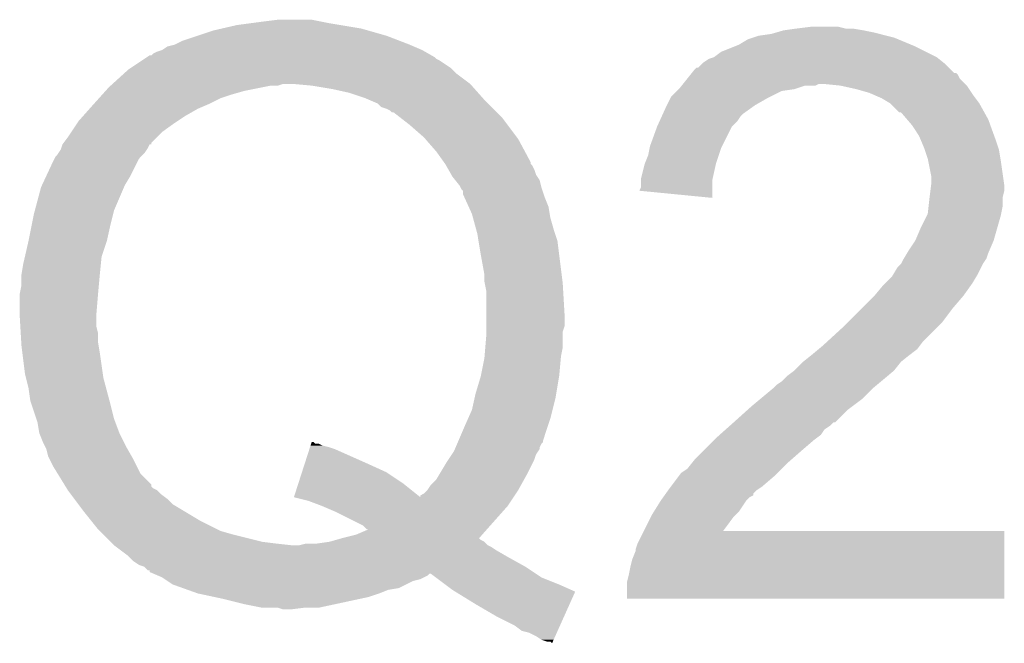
# Model space of a CAD drawing. Extents: x -1.3 to 24.2, y -3.9 to 55.4.
# Tile 16 of 30: x 11.2 to 12.6, y 9.7 to 10.6. Entities that reach past the tile are written whole.
import ezdxf

# ---------------------------------------------------------------- set-up
doc = ezdxf.new("R2010")
doc.units = 0
doc.layers.add('NB_IOT_7_CLICK_V102_GTO', color=11, linetype='CONTINUOUS')

msp = doc.modelspace()

# ---------------------------------------------------------------- linework, layer by layer
at = {"layer": 'NB_IOT_7_CLICK_V102_GTO'}
for points in [[(11.514672, 10.6172), (11.53668, 10.62228), (11.714482, 10.6172), (11.684002, 10.62228)], [(11.53668, 10.62228), (11.55573, 10.62482), (11.684002, 10.62228), (11.66876, 10.62482)], [(11.55573, 10.62482), (11.57478, 10.62736), (11.66876, 10.62482), (11.656062, 10.62736)], [(11.57478, 10.62736), (11.595102, 10.6299), (11.656062, 10.62736), (11.643362, 10.6299)], [(12.33424, 10.6172), (12.354562, 10.61974), (12.405362, 10.6172), (12.395198, 10.61974)], [(11.457942, 10.59942), (11.48081, 10.607042), (11.769856, 10.59942), (11.75004, 10.607042)], [(11.48081, 10.607042), (11.50366, 10.614658), (11.75004, 10.607042), (11.723382, 10.614658)], [(11.50366, 10.614658), (11.514672, 10.6172), (11.723382, 10.614658), (11.714482, 10.6172)], [(12.273274, 10.604498), (12.280902, 10.60704), (12.473942, 10.604498), (12.463778, 10.60704)], [(12.280902, 10.60704), (12.298682, 10.60958), (12.463778, 10.60704), (12.45362, 10.60958)], [(12.298682, 10.60958), (12.307572, 10.61212), (12.45362, 10.60958), (12.44346, 10.61212)], [(12.307572, 10.61212), (12.316462, 10.61466), (12.44346, 10.61212), (12.43076, 10.61466)], [(12.316462, 10.61466), (12.33424, 10.6172), (12.43076, 10.61466), (12.415522, 10.6172)], [(11.430004, 10.586722), (11.437622, 10.591802), (11.800838, 10.586722), (11.788984, 10.591802)], [(11.437622, 10.591802), (11.447782, 10.59434), (11.788984, 10.591802), (11.78306, 10.59434)], [(11.447782, 10.59434), (11.457942, 10.59942), (11.78306, 10.59434), (11.769856, 10.59942)], [(12.22756, 10.58418), (12.24661, 10.5918), (12.51966, 10.58418), (12.50442, 10.5918)], [(12.24661, 10.5918), (12.252962, 10.59434), (12.50442, 10.5918), (12.498324, 10.59434)], [(12.252962, 10.59434), (12.26566, 10.60196), (12.498324, 10.59434), (12.480034, 10.60196)], [(12.26566, 10.60196), (12.273274, 10.604498), (12.480034, 10.60196), (12.473942, 10.604498)], [(11.40841, 10.576558), (11.412224, 10.5791), (11.81862, 10.576558), (11.814174, 10.5791)], [(11.412224, 10.5791), (11.414766, 10.579106), (11.814174, 10.5791), (11.814164, 10.579106)], [(11.414766, 10.579106), (11.417304, 10.581642), (11.814164, 10.579106), (11.809726, 10.581642)], [(11.417304, 10.581642), (11.422382, 10.58418), (11.809726, 10.581642), (11.805286, 10.58418)], [(11.422382, 10.58418), (11.429998, 10.58672), (11.805286, 10.58418), (11.800842, 10.58672)], [(11.429998, 10.58672), (11.430004, 10.586722), (11.800842, 10.58672), (11.800838, 10.586722)], [(12.217402, 10.576562), (12.22756, 10.58418), (12.534896, 10.576562), (12.51966, 10.58418)], [(11.385546, 10.561318), (11.400788, 10.571478), (11.841482, 10.561318), (11.826242, 10.571478)], [(11.400788, 10.571478), (11.404598, 10.574018), (11.826242, 10.571478), (11.821164, 10.574018)], [(11.404598, 10.574018), (11.40841, 10.576558), (11.821164, 10.574018), (11.81862, 10.576558)], [(12.194546, 10.561326), (12.19962, 10.5664), (12.552678, 10.561326), (12.5476, 10.5664)], [(12.19962, 10.5664), (12.20216, 10.56894), (12.5476, 10.5664), (12.544426, 10.56894)], [(12.20216, 10.56894), (12.20978, 10.57402), (12.544426, 10.56894), (12.538076, 10.57402)], [(12.20978, 10.57402), (12.217396, 10.57656), (12.538076, 10.57402), (12.5349, 10.57656)], [(12.217396, 10.57656), (12.217402, 10.576562), (12.5349, 10.57656), (12.534896, 10.576562)], [(11.359388, 10.53846), (11.376152, 10.5537), (11.86942, 10.53846), (11.849102, 10.5537)], [(11.376152, 10.5537), (11.38174, 10.55878), (11.849102, 10.5537), (11.844022, 10.55878)], [(11.38174, 10.55878), (11.385546, 10.561318), (11.844022, 10.55878), (11.841482, 10.561318)], [(12.1793, 10.54608), (12.18336, 10.551156), (12.567922, 10.54608), (12.565382, 10.551156)], [(12.18336, 10.551156), (12.18539, 10.553694), (12.565382, 10.551156), (12.562846, 10.553694)], [(12.18539, 10.553694), (12.185396, 10.5537), (12.562846, 10.553694), (12.560306, 10.5537)], [(12.185396, 10.5537), (12.18946, 10.55878), (12.560306, 10.5537), (12.555224, 10.55878)], [(12.18946, 10.55878), (12.192006, 10.56132), (12.555224, 10.55878), (12.552684, 10.56132)], [(12.192006, 10.56132), (12.194546, 10.561326), (12.552684, 10.56132), (12.552678, 10.561326)], [(11.3538, 10.53338), (11.356594, 10.53592), (11.57224, 10.53338), (11.584942, 10.53592)], [(11.356594, 10.53592), (11.356596, 10.535922), (11.584942, 10.53592), (11.595102, 10.535922)], [(11.356596, 10.535922), (11.359388, 10.53846), (11.595102, 10.535922), (11.602724, 10.53846)], [(11.64336, 10.53592), (11.61542, 10.53846), (11.871678, 10.53592), (11.86942, 10.53846)], [(11.67384, 10.53084), (11.64336, 10.53592), (11.876194, 10.53084), (11.871678, 10.53592)], [(12.169142, 10.533382), (12.17117, 10.535918), (12.339326, 10.533382), (12.346938, 10.535918)], [(12.17117, 10.535918), (12.171172, 10.53592), (12.346938, 10.535918), (12.362176, 10.53592)], [(12.171172, 10.53592), (12.173202, 10.538458), (12.362176, 10.53592), (12.367256, 10.538458)], [(12.173202, 10.538458), (12.173204, 10.53846), (12.367256, 10.538458), (12.372342, 10.53846)], [(12.173204, 10.53846), (12.1793, 10.54608), (12.575542, 10.53846), (12.567922, 10.54608)], [(12.397738, 10.53592), (12.372342, 10.53846), (12.57808, 10.53592), (12.575542, 10.53846)], [(12.420602, 10.53084), (12.397738, 10.53592), (12.581468, 10.53084), (12.57808, 10.53592)], [(11.340084, 10.51814), (11.344656, 10.52322), (11.513822, 10.51814), (11.52906, 10.52322)], [(11.344656, 10.52322), (11.349228, 10.5283), (11.52906, 10.52322), (11.546838, 10.5283)], [(11.349228, 10.5283), (11.3538, 10.53338), (11.546838, 10.5283), (11.57224, 10.53338)], [(11.6967, 10.525758), (11.67384, 10.53084), (11.880712, 10.525758), (11.876194, 10.53084)], [(11.719558, 10.51814), (11.6967, 10.525758), (11.887484, 10.51814), (11.880712, 10.525758)], [(12.15517, 10.51814), (12.156442, 10.52068), (12.293602, 10.51814), (12.298682, 10.52068)], [(12.156442, 10.52068), (12.164058, 10.528298), (12.298682, 10.52068), (12.313918, 10.528298)], [(12.164058, 10.528298), (12.1666, 10.53084), (12.313918, 10.528298), (12.331698, 10.53084)], [(12.1666, 10.53084), (12.169142, 10.533382), (12.331698, 10.53084), (12.339326, 10.533382)], [(12.43838, 10.525762), (12.420602, 10.53084), (12.584852, 10.525762), (12.581468, 10.53084)], [(12.450234, 10.52068), (12.43838, 10.525762), (12.58824, 10.52068), (12.584852, 10.525762)], [(12.456158, 10.51814), (12.450234, 10.52068), (12.590146, 10.51814), (12.58824, 10.52068)], [(11.326424, 10.5029), (11.33094, 10.50798), (11.4808, 10.5029), (11.492652, 10.50798)], [(11.33094, 10.50798), (11.333226, 10.51052), (11.492652, 10.50798), (11.49858, 10.51052)], [(11.333226, 10.51052), (11.340084, 10.51814), (11.49858, 10.51052), (11.513822, 10.51814)], [(11.725484, 10.5156), (11.719558, 10.51814), (11.88974, 10.5156), (11.887484, 10.51814)], [(11.73734, 10.510518), (11.725484, 10.5156), (11.894822, 10.510518), (11.88974, 10.5156)], [(11.742424, 10.50544), (11.73734, 10.510518), (11.8999, 10.50544), (11.894822, 10.510518)], [(12.14882, 10.50544), (12.15009, 10.50798), (12.272262, 10.50544), (12.275818, 10.50798)], [(12.15009, 10.50798), (12.15517, 10.51814), (12.275818, 10.50798), (12.293602, 10.51814)], [(12.468858, 10.510522), (12.456158, 10.51814), (12.595862, 10.510522), (12.590146, 10.51814)], [(12.46886, 10.51052), (12.468858, 10.510522), (12.595862, 10.51052), (12.595862, 10.510522)], [(12.481554, 10.497826), (12.46886, 10.51052), (12.602914, 10.497826), (12.595862, 10.51052)], [(11.310622, 10.485122), (11.31739, 10.492738), (11.451592, 10.485122), (11.463018, 10.492738)], [(11.31739, 10.492738), (11.326424, 10.5029), (11.463018, 10.492738), (11.4808, 10.5029)], [(11.75004, 10.5029), (11.742424, 10.50544), (11.90244, 10.5029), (11.8999, 10.50544)], [(11.75512, 10.500358), (11.75004, 10.5029), (11.904982, 10.500358), (11.90244, 10.5029)], [(11.757666, 10.49782), (11.75512, 10.500358), (11.90752, 10.49782), (11.904982, 10.500358)], [(11.760206, 10.497816), (11.757666, 10.49782), (11.907524, 10.497816), (11.90752, 10.49782)], [(11.770002, 10.490198), (11.760206, 10.497816), (11.91514, 10.490198), (11.907524, 10.497816)], [(12.139582, 10.485118), (12.143046, 10.49274), (12.250418, 10.485118), (12.2555, 10.49274)], [(12.143046, 10.49274), (12.1442, 10.495278), (12.2555, 10.49274), (12.258038, 10.495278)], [(12.1442, 10.495278), (12.14882, 10.50544), (12.258038, 10.495278), (12.272262, 10.50544)], [(12.484092, 10.49782), (12.481554, 10.497826), (12.602916, 10.49782), (12.602914, 10.497826)], [(12.492808, 10.487658), (12.484092, 10.49782), (12.60856, 10.487658), (12.602916, 10.49782)], [(11.30046, 10.46988), (11.308926, 10.48258), (11.43, 10.46988), (11.44778, 10.48258)], [(11.308926, 10.48258), (11.310622, 10.485122), (11.44778, 10.48258), (11.451592, 10.485122)], [(11.78306, 10.48004), (11.770002, 10.490198), (11.92276, 10.48004), (11.91514, 10.490198)], [(11.803382, 10.46226), (11.78306, 10.48004), (11.936098, 10.46226), (11.92276, 10.48004)], [(12.13612, 10.477498), (12.139582, 10.485118), (12.242798, 10.477498), (12.250418, 10.485118)], [(12.49934, 10.480042), (12.492808, 10.487658), (12.61133, 10.480042), (12.60856, 10.487658)], [(12.509498, 10.464802), (12.49934, 10.480042), (12.616872, 10.464802), (12.61133, 10.480042)], [(11.29538, 10.46226), (11.30046, 10.46988), (11.42238, 10.46226), (11.43, 10.46988)], [(12.125962, 10.44956), (12.136118, 10.477496), (12.22883, 10.44956), (12.242798, 10.477496)], [(12.136118, 10.477496), (12.13612, 10.477498), (12.242798, 10.477496), (12.242798, 10.477498)], [(12.511678, 10.45972), (12.509498, 10.464802), (12.61872, 10.45972), (12.616872, 10.464802)], [(11.286066, 10.447022), (11.28776, 10.4521), (11.40968, 10.447022), (11.412234, 10.4521)], [(11.28776, 10.4521), (11.287762, 10.452102), (11.412234, 10.4521), (11.412462, 10.452102)], [(11.287762, 10.452102), (11.287776, 10.452122), (11.412462, 10.452102), (11.41476, 10.452122)], [(11.287776, 10.452122), (11.289668, 10.454646), (11.41476, 10.452122), (11.414766, 10.454646)], [(11.289668, 10.454646), (11.29538, 10.46226), (11.414766, 10.454646), (11.42238, 10.46226)], [(11.805606, 10.45972), (11.803382, 10.46226), (11.938002, 10.45972), (11.936098, 10.46226)], [(11.82116, 10.441942), (11.805606, 10.45972), (11.947572, 10.441942), (11.938002, 10.45972)], [(12.51712, 10.447018), (12.511678, 10.45972), (12.622954, 10.447018), (12.61872, 10.45972)], [(11.277602, 10.43432), (11.28014, 10.43686), (11.39952, 10.43432), (11.40206, 10.43686)], [(11.28014, 10.43686), (11.281832, 10.4394), (11.40206, 10.43686), (11.4046, 10.4394)], [(11.281832, 10.4394), (11.28522, 10.44448), (11.4046, 10.4394), (11.407984, 10.44448)], [(11.28522, 10.44448), (11.286066, 10.447022), (11.407984, 10.44448), (11.40968, 10.447022)], [(11.832052, 10.426694), (11.82116, 10.441942), (11.95578, 10.426694), (11.947572, 10.441942)], [(12.118342, 10.424162), (12.12342, 10.436862), (12.21994, 10.424162), (12.224174, 10.436862)], [(12.12342, 10.436862), (12.125452, 10.447018), (12.224174, 10.436862), (12.22756, 10.447018)], [(12.125452, 10.447018), (12.125962, 10.44956), (12.22756, 10.447018), (12.22883, 10.44956)], [(12.517966, 10.44448), (12.51712, 10.447018), (12.6238, 10.44448), (12.622954, 10.447018)], [(12.522198, 10.43178), (12.517966, 10.44448), (12.625918, 10.43178), (12.6238, 10.44448)], [(11.26439, 10.40638), (11.27506, 10.42924), (11.38428, 10.40638), (11.39571, 10.42924)], [(11.27506, 10.42924), (11.27633, 10.43178), (11.39571, 10.42924), (11.396982, 10.43178)], [(11.27633, 10.43178), (11.277602, 10.43432), (11.396982, 10.43178), (11.39952, 10.43432)], [(11.833862, 10.42416), (11.832052, 10.426694), (11.955786, 10.42416), (11.95578, 10.426694)], [(11.833866, 10.424154), (11.833862, 10.42416), (11.955786, 10.424154), (11.955786, 10.42416)], [(11.835316, 10.421616), (11.833866, 10.424154), (11.958322, 10.421616), (11.955786, 10.424154)], [(12.11326, 10.403842), (12.11834, 10.424158), (12.215424, 10.403842), (12.21994, 10.424158)], [(12.11834, 10.424158), (12.118342, 10.424162), (12.21994, 10.424158), (12.21994, 10.424162)], [(12.522708, 10.42924), (12.522198, 10.43178), (12.62634, 10.42924), (12.625918, 10.43178)], [(12.52728, 10.406382), (12.522708, 10.42924), (12.629606, 10.406382), (12.62634, 10.42924)], [(11.838218, 10.416538), (11.835316, 10.421616), (11.96086, 10.416538), (11.958322, 10.421616)], [(11.842574, 10.408916), (11.838218, 10.416538), (11.963402, 10.408916), (11.96086, 10.416538)], [(11.84402, 10.406382), (11.842574, 10.408916), (11.965092, 10.406382), (11.963402, 10.408916)], [(11.258464, 10.39368), (11.26439, 10.40638), (11.37666, 10.39368), (11.38428, 10.40638)], [(11.848088, 10.401298), (11.84402, 10.406382), (11.968482, 10.401298), (11.965092, 10.406382)], [(11.854182, 10.393678), (11.848088, 10.401298), (11.970388, 10.393678), (11.968482, 10.401298)], [(12.11326, 10.401298), (12.11326, 10.403842), (12.21486, 10.401298), (12.215424, 10.403842)], [(12.11326, 10.391144), (12.11326, 10.401298), (12.21485, 10.391144), (12.21486, 10.401298)], [(12.526962, 10.393678), (12.52728, 10.396222), (12.63142, 10.393678), (12.631058, 10.396222)], [(12.52728, 10.396222), (12.52728, 10.406382), (12.631058, 10.396222), (12.629606, 10.406382)], [(11.248474, 10.358122), (11.25728, 10.391142), (11.361422, 10.358122), (11.375572, 10.391142)], [(11.25728, 10.391142), (11.258464, 10.39368), (11.375572, 10.391142), (11.37666, 10.39368)], [(11.855452, 10.391142), (11.854182, 10.393678), (11.97102, 10.391142), (11.970388, 10.393678)], [(11.856722, 10.3886), (11.855452, 10.391142), (11.971868, 10.3886), (11.97102, 10.391142)], [(11.85926, 10.386054), (11.856722, 10.3886), (11.972716, 10.386054), (11.971868, 10.3886)], [(11.859262, 10.380976), (11.85926, 10.386054), (11.97441, 10.380976), (11.972716, 10.386054)], [(11.86157, 10.3759), (11.859262, 10.380976), (11.9761, 10.3759), (11.97441, 10.380976)], [(12.110734, 10.386088), (12.11326, 10.391144), (12.214844, 10.386088), (12.21485, 10.391144)], [(12.214836, 10.375902), (12.110734, 10.386088), (12.214836, 10.375902), (12.214844, 10.386088)], [(12.52474, 10.3759), (12.526008, 10.386058), (12.62888, 10.3759), (12.63142, 10.386058)], [(12.526008, 10.386058), (12.526962, 10.393678), (12.63142, 10.386058), (12.63142, 10.393678)], [(11.867346, 10.363198), (11.86157, 10.3759), (11.98118, 10.363198), (11.9761, 10.3759)], [(12.523328, 10.363198), (12.524738, 10.375898), (12.62888, 10.363198), (12.62888, 10.375898)], [(12.524738, 10.375898), (12.52474, 10.3759), (12.62888, 10.375898), (12.62888, 10.3759)], [(11.244072, 10.3378), (11.24712, 10.35304), (11.35634, 10.3378), (11.36015, 10.35304)], [(11.24712, 10.35304), (11.248474, 10.358122), (11.36015, 10.35304), (11.361422, 10.358122)], [(11.871962, 10.35304), (11.867346, 10.363198), (11.982874, 10.35304), (11.98118, 10.363198)], [(11.873348, 10.347958), (11.871962, 10.35304), (11.98372, 10.347958), (11.982874, 10.35304)], [(12.520928, 10.3505), (12.5222, 10.353044), (12.62634, 10.3505), (12.626848, 10.353044)], [(12.5222, 10.353044), (12.523328, 10.363198), (12.626848, 10.353044), (12.62888, 10.363198)], [(11.878196, 10.33018), (11.873348, 10.347958), (11.9888, 10.33018), (11.98372, 10.347958)], [(12.51204, 10.33272), (12.520928, 10.3505), (12.62126, 10.33272), (12.62634, 10.3505)], [(11.2395, 10.314942), (11.244072, 10.3378), (11.35126, 10.314942), (11.35634, 10.3378)], [(11.87958, 10.3251), (11.878196, 10.33018), (11.990494, 10.3251), (11.9888, 10.33018)], [(11.881274, 10.314938), (11.87958, 10.3251), (11.99388, 10.314938), (11.990494, 10.3251)], [(12.50442, 10.31494), (12.51204, 10.33272), (12.61618, 10.31494), (12.62126, 10.33272)], [(11.234224, 10.292082), (11.2395, 10.31494), (11.343642, 10.292082), (11.351258, 10.31494)], [(11.2395, 10.31494), (11.2395, 10.314942), (11.351258, 10.31494), (11.35126, 10.314942)], [(11.88466, 10.29462), (11.881274, 10.314938), (11.99642, 10.29462), (11.99388, 10.314938)], [(12.494258, 10.2997), (12.504418, 10.314938), (12.609648, 10.2997), (12.61618, 10.314938)], [(12.504418, 10.314938), (12.50442, 10.31494), (12.61618, 10.314938), (12.61618, 10.31494)], [(12.488162, 10.289536), (12.492734, 10.29716), (12.606018, 10.289536), (12.60856, 10.29716)], [(12.492734, 10.29716), (12.494258, 10.2997), (12.60856, 10.29716), (12.609648, 10.2997)], [(11.22934, 10.266682), (11.23188, 10.28192), (11.3411, 10.266682), (11.342624, 10.28192)], [(11.23188, 10.28192), (11.234224, 10.292082), (11.342624, 10.28192), (11.343642, 10.292082)], [(11.88974, 10.266678), (11.88466, 10.29462), (11.999914, 10.266678), (11.99642, 10.29462)], [(12.479022, 10.276842), (12.484096, 10.281918), (12.5984, 10.276842), (12.60094, 10.281918)], [(12.484096, 10.281918), (12.484102, 10.281924), (12.60094, 10.281918), (12.600942, 10.281924)], [(12.484102, 10.281924), (12.48664, 10.286998), (12.600942, 10.281924), (12.604326, 10.286998)], [(12.48664, 10.286998), (12.488162, 10.289536), (12.604326, 10.286998), (12.606018, 10.289536)], [(12.472926, 10.266682), (12.479022, 10.276842), (12.59332, 10.266682), (12.5984, 10.276842)], [(11.22934, 10.26668), (11.22934, 10.266682), (11.3411, 10.26668), (11.3411, 10.266682)], [(11.22934, 10.251442), (11.22934, 10.26668), (11.339714, 10.251442), (11.3411, 10.26668)], [(11.88974, 10.256518), (11.88974, 10.266678), (12.001184, 10.256518), (11.999914, 10.266678)], [(11.890248, 10.25398), (11.88974, 10.256518), (12.0015, 10.25398), (12.001184, 10.256518)], [(11.89228, 10.243818), (11.890248, 10.25398), (12.002098, 10.243818), (12.0015, 10.25398)], [(12.458698, 10.251438), (12.46124, 10.25398), (12.583884, 10.251438), (12.585702, 10.25398)], [(12.46124, 10.25398), (12.471402, 10.264142), (12.585702, 10.25398), (12.591796, 10.264142)], [(12.471402, 10.264142), (12.472926, 10.266682), (12.591796, 10.264142), (12.59332, 10.266682)], [(11.2268, 10.238742), (11.22934, 10.251442), (11.33856, 10.238742), (11.339714, 10.251442)], [(11.89228, 10.210802), (11.89228, 10.243818), (12.00404, 10.210802), (12.002098, 10.243818)], [(12.446, 10.2362), (12.458698, 10.251438), (12.573, 10.2362), (12.583884, 10.251438)], [(11.2268, 10.23874), (11.2268, 10.238742), (11.33856, 10.23874), (11.33856, 10.238742)], [(11.2268, 10.20826), (11.2268, 10.23874), (11.33602, 10.20826), (11.33856, 10.23874)], [(12.428222, 10.218422), (12.446, 10.2362), (12.55776, 10.218422), (12.573, 10.2362)], [(12.4079, 10.1981), (12.428222, 10.218422), (12.542518, 10.1981), (12.55776, 10.218422)], [(11.2268, 10.208258), (11.2268, 10.20826), (11.33602, 10.208258), (11.33602, 10.20826)], [(11.227698, 10.193022), (11.2268, 10.208258), (11.33602, 10.193022), (11.33602, 10.208258)], [(11.89228, 10.193018), (11.89228, 10.210802), (12.004038, 10.193018), (12.00404, 10.210802)], [(12.40282, 10.19302), (12.4079, 10.1981), (12.537438, 10.19302), (12.542518, 10.1981)], [(11.228294, 10.182862), (11.227698, 10.193022), (11.33856, 10.182862), (11.33602, 10.193022)], [(11.89228, 10.185396), (11.89228, 10.193018), (12.0015, 10.185396), (12.004038, 10.193018)], [(11.89228, 10.17778), (11.89228, 10.185396), (12.0015, 10.17778), (12.0015, 10.185396)], [(12.377876, 10.170158), (12.40282, 10.19302), (12.51458, 10.170158), (12.537438, 10.19302)], [(11.229042, 10.170162), (11.228294, 10.182862), (11.33856, 10.170162), (11.33856, 10.182862)], [(11.22934, 10.16508), (11.229042, 10.170162), (11.339408, 10.16508), (11.33856, 10.170162)], [(11.891008, 10.162538), (11.89228, 10.17778), (12.0015, 10.162538), (12.0015, 10.17778)], [(12.372338, 10.16508), (12.377876, 10.170158), (12.51077, 10.16508), (12.51458, 10.170158)], [(11.230612, 10.15492), (11.22934, 10.16508), (11.3411, 10.15492), (11.339408, 10.16508)], [(11.88995, 10.14984), (11.891008, 10.162538), (11.99896, 10.14984), (12.0015, 10.162538)], [(12.3571, 10.15238), (12.36624, 10.159998), (12.4968, 10.15238), (12.506958, 10.159998)], [(12.36624, 10.159998), (12.372338, 10.16508), (12.506958, 10.159998), (12.51077, 10.16508)], [(11.23442, 10.124442), (11.230612, 10.15492), (11.345456, 10.124442), (11.3411, 10.15492)], [(11.88466, 10.1219), (11.88974, 10.147298), (11.99642, 10.1219), (11.998728, 10.147298)], [(11.88974, 10.147298), (11.88995, 10.14984), (11.998728, 10.147298), (11.99896, 10.14984)], [(12.3317, 10.129522), (12.344396, 10.142218), (12.47394, 10.129522), (12.484098, 10.142218)], [(12.344396, 10.142218), (12.344402, 10.142222), (12.484098, 10.142218), (12.484102, 10.142222)], [(12.344402, 10.142222), (12.3571, 10.15238), (12.484102, 10.142222), (12.4968, 10.15238)], [(12.321542, 10.1219), (12.331694, 10.129518), (12.464796, 10.1219), (12.473938, 10.129518)], [(12.331694, 10.129518), (12.3317, 10.129522), (12.473938, 10.129518), (12.47394, 10.129522)], [(11.23569, 10.119362), (11.23442, 10.124442), (11.34618, 10.119362), (11.345456, 10.124442)], [(11.2395, 10.10412), (11.23569, 10.119362), (11.350246, 10.10412), (11.34618, 10.119362)], [(11.87704, 10.0965), (11.88466, 10.1219), (11.992186, 10.0965), (11.99642, 10.1219)], [(12.3063, 10.1092), (12.313922, 10.114282), (12.449554, 10.1092), (12.455654, 10.114282)], [(12.313922, 10.114282), (12.321542, 10.1219), (12.455654, 10.114282), (12.464796, 10.1219)], [(11.24204, 10.086342), (11.2395, 10.10412), (11.354986, 10.086342), (11.350246, 10.10412)], [(12.282932, 10.08888), (12.301218, 10.104118), (12.428218, 10.08888), (12.443456, 10.104118)], [(12.301218, 10.104118), (12.301222, 10.104122), (12.443456, 10.104118), (12.443462, 10.104122)], [(12.301222, 10.104122), (12.3063, 10.1092), (12.443462, 10.104122), (12.449554, 10.1092)], [(11.243734, 10.08126), (11.24204, 10.086342), (11.35634, 10.08126), (11.354986, 10.086342)], [(11.871958, 10.073638), (11.87591, 10.09142), (11.986894, 10.073638), (11.99134, 10.09142)], [(11.87591, 10.09142), (11.87704, 10.0965), (11.99134, 10.09142), (11.992186, 10.0965)], [(12.27074, 10.07872), (12.282932, 10.08888), (12.414674, 10.07872), (12.428218, 10.08888)], [(11.250506, 10.060942), (11.243734, 10.08126), (11.36142, 10.060942), (11.35634, 10.08126)], [(11.866314, 10.060942), (11.871958, 10.073638), (11.98372, 10.060942), (11.986894, 10.073638)], [(12.24534, 10.05586), (12.265092, 10.073638), (12.390114, 10.05586), (12.4079, 10.073638)], [(12.265092, 10.073638), (12.27074, 10.07872), (12.4079, 10.073638), (12.414674, 10.07872)], [(11.252198, 10.055862), (11.250506, 10.060942), (11.363326, 10.055862), (11.36142, 10.060942)], [(11.8618, 10.05078), (11.866314, 10.060942), (11.980332, 10.05078), (11.98372, 10.060942)], [(11.25474, 10.040622), (11.252198, 10.055862), (11.36904, 10.040622), (11.363326, 10.055862)], [(11.853088, 10.030456), (11.8618, 10.05078), (11.97356, 10.030456), (11.980332, 10.05078)], [(12.225334, 10.038078), (12.233906, 10.045698), (12.369798, 10.038078), (12.374878, 10.045698)], [(12.233906, 10.045698), (12.239624, 10.05078), (12.374878, 10.045698), (12.3825, 10.05078)], [(12.239624, 10.05078), (12.245332, 10.055854), (12.3825, 10.05078), (12.387574, 10.055854)], [(12.245332, 10.055854), (12.24534, 10.05586), (12.387574, 10.055854), (12.390114, 10.05586)], [(11.254742, 10.04062), (11.25474, 10.040622), (11.36904, 10.04062), (11.36904, 10.040622)], [(11.25982, 10.02792), (11.254742, 10.04062), (11.37539, 10.02792), (11.36904, 10.04062)], [(11.851998, 10.027914), (11.853088, 10.030456), (11.973554, 10.027914), (11.97356, 10.030456)], [(12.20216, 10.01522), (12.2174, 10.03046), (12.34186, 10.01522), (12.35964, 10.03046)], [(12.2174, 10.03046), (12.22248, 10.03554), (12.35964, 10.03046), (12.366412, 10.03554)], [(12.22248, 10.03554), (12.225334, 10.038078), (12.366412, 10.03554), (12.369798, 10.038078)], [(11.263632, 10.0203), (11.25982, 10.02792), (11.3792, 10.0203), (11.37539, 10.02792)], [(11.2649, 10.017762), (11.263632, 10.0203), (11.380652, 10.017762), (11.3792, 10.0203)], [(11.267438, 10.007602), (11.2649, 10.017762), (11.386456, 10.007602), (11.380652, 10.017762)], [(11.633536, 9.99744), (11.640084, 10.01776), (11.7221, 9.99744), (11.67638, 10.01776)], [(11.640084, 10.01776), (11.640902, 10.020298), (11.67638, 10.01776), (11.66876, 10.020298)], [(11.640902, 10.020298), (11.641722, 10.02284), (11.66876, 10.020298), (11.658598, 10.02284)], [(11.641722, 10.02284), (11.64254, 10.02538), (11.658598, 10.02284), (11.653516, 10.02538)], [(11.64254, 10.02538), (11.642542, 10.025386), (11.653516, 10.02538), (11.648434, 10.025386)], [(11.642542, 10.025386), (11.643354, 10.027904), (11.648434, 10.025386), (11.645912, 10.027904)], [(11.643354, 10.027904), (11.645894, 10.02792), (11.645912, 10.027904), (11.645894, 10.02792)], [(11.843172, 10.01014), (11.846558, 10.015218), (11.9634, 10.01014), (11.966784, 10.015218)], [(11.846558, 10.015218), (11.847644, 10.017754), (11.966784, 10.015218), (11.968476, 10.017754)], [(11.847644, 10.017754), (11.848734, 10.020296), (11.968476, 10.017754), (11.96848, 10.020296)], [(11.848734, 10.020296), (11.85091, 10.025376), (11.96848, 10.020296), (11.971018, 10.025376)], [(11.85091, 10.025376), (11.851998, 10.027914), (11.971018, 10.025376), (11.973554, 10.027914)], [(12.18946, 10.00252), (12.20216, 10.01522), (12.327344, 10.00252), (12.34186, 10.01522)], [(11.269982, 10.002518), (11.267438, 10.007602), (11.38936, 10.002518), (11.386456, 10.007602)], [(11.27506, 9.99236), (11.269982, 10.002518), (11.39444, 9.99236), (11.38936, 10.002518)], [(11.8364, 9.999982), (11.838092, 10.00252), (11.95959, 9.999982), (11.96086, 10.00252)], [(11.838092, 10.00252), (11.843172, 10.01014), (11.96086, 10.00252), (11.9634, 10.01014)], [(12.185396, 9.997442), (12.18946, 10.00252), (12.32154, 9.997442), (12.327344, 10.00252)], [(11.28131, 9.982204), (11.27506, 9.99236), (11.399518, 9.982204), (11.39444, 9.99236)], [(11.629444, 9.98474), (11.633536, 9.99744), (11.75004, 9.98474), (11.7221, 9.99744)], [(11.82573, 9.9822), (11.8364, 9.999982), (11.9507, 9.9822), (11.95959, 9.999982)], [(12.17168, 9.98474), (12.179302, 9.989822), (12.308838, 9.98474), (12.31392, 9.989822)], [(12.179302, 9.989822), (12.185396, 9.997442), (12.31392, 9.989822), (12.32154, 9.997442)], [(11.290688, 9.966966), (11.28131, 9.982204), (11.414754, 9.966966), (11.399518, 9.982204)], [(11.624532, 9.9695), (11.629444, 9.98474), (11.7729, 9.9695), (11.75004, 9.98474)], [(11.81354, 9.96696), (11.821158, 9.974578), (11.942232, 9.96696), (11.946464, 9.974578)], [(11.821158, 9.974578), (11.82573, 9.9822), (11.946464, 9.974578), (11.9507, 9.9822)], [(12.155804, 9.96442), (12.167236, 9.97966), (12.28598, 9.96442), (12.30376, 9.97966)], [(12.167236, 9.97966), (12.169142, 9.9822), (12.30376, 9.97966), (12.306298, 9.9822)], [(12.169142, 9.9822), (12.17168, 9.98474), (12.306298, 9.9822), (12.308838, 9.98474)], [(11.292252, 9.964426), (11.290688, 9.966966), (11.41476, 9.964426), (11.414754, 9.966966)], [(11.293816, 9.961882), (11.292252, 9.964426), (11.4173, 9.961882), (11.41476, 9.964426)], [(11.29538, 9.959342), (11.293816, 9.961882), (11.422376, 9.959342), (11.4173, 9.961882)], [(11.29538, 9.95934), (11.29538, 9.959342), (11.42238, 9.95934), (11.422376, 9.959342)], [(11.29919, 9.954262), (11.29538, 9.95934), (11.42746, 9.954262), (11.42238, 9.95934)], [(11.617994, 9.949208), (11.624532, 9.9695), (11.798264, 9.949208), (11.7729, 9.9695)], [(11.803376, 9.954258), (11.808458, 9.959338), (11.93461, 9.954258), (11.937998, 9.959338)], [(11.808458, 9.95934), (11.81354, 9.96696), (11.938, 9.95934), (11.942232, 9.96696)], [(11.808458, 9.959338), (11.808458, 9.95934), (11.937998, 9.959338), (11.938, 9.95934)], [(12.148452, 9.954254), (12.152084, 9.959338), (12.27328, 9.954254), (12.278358, 9.959338)], [(12.152084, 9.959338), (12.1539, 9.96188), (12.278358, 9.959338), (12.28217, 9.96188)], [(12.1539, 9.96188), (12.155804, 9.96442), (12.28217, 9.96188), (12.28598, 9.96442)], [(11.304906, 9.94664), (11.29919, 9.954262), (11.437618, 9.94664), (11.42746, 9.954262)], [(11.31062, 9.939022), (11.304906, 9.94664), (11.445238, 9.939022), (11.437618, 9.94664)], [(11.617984, 9.949174), (11.617994, 9.949208), (11.931222, 9.949174), (11.931244, 9.949208)], [(11.638282, 9.944098), (11.617984, 9.949174), (11.927838, 9.944098), (11.931222, 9.949174)], [(11.798264, 9.949208), (11.7983, 9.951706), (11.931244, 9.949208), (11.93291, 9.951706)], [(11.7983, 9.951706), (11.803376, 9.954258), (11.93291, 9.951706), (11.93461, 9.954258)], [(12.1412, 9.9441), (12.144828, 9.949178), (12.26312, 9.9441), (12.2682, 9.949178)], [(12.144828, 9.949178), (12.146638, 9.951714), (12.2682, 9.949178), (12.273266, 9.951714)], [(12.146638, 9.951714), (12.148452, 9.954254), (12.273266, 9.951714), (12.27328, 9.954254)], [(11.31824, 9.92886), (11.31062, 9.939022), (11.462176, 9.92886), (11.445238, 9.939022)], [(11.6586, 9.93648), (11.638282, 9.944098), (11.922758, 9.93648), (11.927838, 9.944098)], [(11.658606, 9.936478), (11.6586, 9.93648), (11.922758, 9.936478), (11.922758, 9.93648)], [(11.67638, 9.92886), (11.658606, 9.936478), (11.91599, 9.92886), (11.922758, 9.936478)], [(12.131674, 9.928858), (12.1412, 9.944098), (12.252958, 9.928858), (12.263118, 9.944098)], [(12.1412, 9.944098), (12.1412, 9.9441), (12.263118, 9.944098), (12.26312, 9.9441)], [(11.3284, 9.91616), (11.31824, 9.92886), (11.483342, 9.91616), (11.462176, 9.92886)], [(11.71702, 9.908538), (11.67638, 9.92886), (11.897938, 9.908538), (11.91599, 9.92886)], [(12.11707, 9.90092), (12.127228, 9.921238), (12.230144, 9.90092), (12.24534, 9.921238)], [(12.127228, 9.921238), (12.1285, 9.923778), (12.24534, 9.921238), (12.247878, 9.923778)], [(12.1285, 9.923778), (12.131674, 9.928858), (12.247878, 9.923778), (12.252958, 9.928858)], [(11.338558, 9.903462), (11.3284, 9.91616), (11.508738, 9.903462), (11.483342, 9.91616)], [(11.341102, 9.90092), (11.338558, 9.903462), (11.51382, 9.90092), (11.508738, 9.903462)], [(11.706858, 9.89584), (11.724544, 9.90342), (11.88666, 9.89584), (11.893392, 9.90342)], [(11.722106, 9.90346), (11.71702, 9.908538), (11.893428, 9.90346), (11.897938, 9.908538)], [(11.724544, 9.90342), (11.722106, 9.90346), (11.893392, 9.90342), (11.893428, 9.90346)], [(11.346182, 9.89584), (11.341102, 9.90092), (11.5316, 9.89584), (11.51382, 9.90092)], [(11.356342, 9.88568), (11.346182, 9.89584), (11.57224, 9.88568), (11.5316, 9.89584)], [(11.67764, 9.888218), (11.686482, 9.890744), (11.884664, 9.888218), (11.882134, 9.890744)], [(11.686482, 9.890744), (11.68654, 9.89076), (11.882134, 9.890744), (11.882148, 9.89076)], [(11.68654, 9.89076), (11.706858, 9.89584), (11.882148, 9.89076), (11.88666, 9.89584)], [(12.10818, 9.88314), (12.117058, 9.900898), (12.631414, 9.88314), (12.63142, 9.900898)], [(12.117058, 9.900898), (12.11707, 9.90092), (12.63142, 9.900898), (12.230144, 9.90092)], [(11.358882, 9.88314), (11.356342, 9.88568), (11.59256, 9.88314), (11.57224, 9.88568)], [(11.36142, 9.880602), (11.358882, 9.88314), (11.615402, 9.880602), (11.59256, 9.88314)], [(11.361424, 9.8806), (11.36142, 9.880602), (11.61542, 9.8806), (11.615402, 9.880602)], [(11.361426, 9.880598), (11.361424, 9.8806), (11.894824, 9.880598), (11.894822, 9.8806)], [(11.364812, 9.878058), (11.361426, 9.880598), (11.899902, 9.878058), (11.894824, 9.880598)], [(11.371578, 9.872982), (11.364812, 9.878058), (11.907518, 9.872982), (11.899902, 9.878058)], [(11.625578, 9.8806), (11.635738, 9.88314), (11.894822, 9.8806), (11.89228, 9.88314)], [(11.650978, 9.88314), (11.668744, 9.885678), (11.89228, 9.88314), (11.88974, 9.885678)], [(11.668744, 9.885678), (11.668758, 9.88568), (11.88974, 9.885678), (11.889738, 9.88568)], [(11.668758, 9.88568), (11.67764, 9.888218), (11.889738, 9.88568), (11.884664, 9.888218)], [(12.10564, 9.872984), (12.105642, 9.875522), (12.631412, 9.872984), (12.631414, 9.875522)], [(12.105642, 9.875522), (12.10818, 9.88314), (12.631414, 9.875522), (12.631414, 9.88314)], [(11.381738, 9.86536), (11.371578, 9.872982), (11.920856, 9.86536), (11.907518, 9.872982)], [(11.38428, 9.86282), (11.381738, 9.86536), (11.9253, 9.86282), (11.920856, 9.86536)], [(11.389358, 9.857742), (11.38428, 9.86282), (11.934442, 9.857742), (11.9253, 9.86282)], [(12.100562, 9.860282), (12.10564, 9.872984), (12.63141, 9.860282), (12.631412, 9.872984)], [(11.396976, 9.852662), (11.389358, 9.857742), (11.943586, 9.852662), (11.934442, 9.857742)], [(11.404596, 9.85012), (11.396976, 9.852662), (11.94816, 9.85012), (11.943586, 9.852662)], [(11.409674, 9.845046), (11.404596, 9.85012), (11.955772, 9.845046), (11.94816, 9.85012)], [(12.09548, 9.83742), (12.09802, 9.85012), (12.631404, 9.83742), (12.631408, 9.85012)], [(12.09802, 9.85012), (12.100562, 9.860282), (12.631408, 9.85012), (12.63141, 9.860282)], [(11.412198, 9.84504), (11.409674, 9.845046), (11.95578, 9.84504), (11.955772, 9.845046)], [(11.41222, 9.842516), (11.412198, 9.84504), (11.959566, 9.842516), (11.95578, 9.84504)], [(11.418172, 9.83996), (11.41222, 9.842516), (11.9634, 9.83996), (11.959566, 9.842516)], [(11.418186, 9.839954), (11.418172, 9.83996), (11.810994, 9.839954), (11.813536, 9.83996)], [(11.424092, 9.837418), (11.418186, 9.839954), (11.808456, 9.837418), (11.810994, 9.839954)], [(11.43, 9.83488), (11.424092, 9.837418), (11.80338, 9.83488), (11.808456, 9.837418)], [(11.433814, 9.832338), (11.43, 9.83488), (11.798298, 9.832338), (11.80338, 9.83488)], [(11.820312, 9.83488), (11.813536, 9.83996), (11.97102, 9.83488), (11.9634, 9.83996)], [(11.83386, 9.82472), (11.820312, 9.83488), (11.99642, 9.82472), (11.97102, 9.83488)], [(12.09294, 9.827262), (12.09548, 9.83742), (12.631402, 9.827262), (12.631404, 9.83742)], [(11.437622, 9.8298), (11.433814, 9.832338), (11.788138, 9.8298), (11.798298, 9.832338)], [(11.445238, 9.824722), (11.437622, 9.8298), (11.777982, 9.824722), (11.788138, 9.8298)], [(11.45947, 9.81964), (11.445238, 9.824722), (11.767818, 9.81964), (11.777982, 9.824722)], [(11.466588, 9.817098), (11.45947, 9.81964), (11.752578, 9.817098), (11.767818, 9.81964)], [(11.844022, 9.817098), (11.83386, 9.82472), (12.01353, 9.817098), (11.99642, 9.82472)], [(12.09294, 9.804422), (12.09294, 9.827262), (12.631398, 9.804422), (12.631402, 9.827262)], [(11.4808, 9.812022), (11.466588, 9.817098), (11.739886, 9.812022), (11.752578, 9.817098)], [(11.48081, 9.81202), (11.4808, 9.812022), (11.739882, 9.81202), (11.739886, 9.812022)], [(11.50451, 9.80694), (11.48081, 9.81202), (11.724638, 9.80694), (11.739882, 9.81202)], [(11.51636, 9.8044), (11.50451, 9.80694), (11.712784, 9.8044), (11.724638, 9.80694)], [(11.54684, 9.79678), (11.51636, 9.8044), (11.677224, 9.79678), (11.712784, 9.8044)], [(11.84818, 9.81454), (11.844022, 9.817098), (12.019272, 9.81454), (12.01353, 9.817098)], [(11.87704, 9.79678), (11.84818, 9.81454), (12.011302, 9.79678), (12.019272, 9.81454)], [(12.631398, 9.8044), (12.09294, 9.804422), (12.631398, 9.8044), (12.631398, 9.804422)], [(11.572238, 9.7917), (11.54684, 9.79678), (11.653518, 9.7917), (11.677224, 9.79678)], [(11.602718, 9.789162), (11.595096, 9.7917), (11.612894, 9.789162), (11.6332, 9.7917)], [(11.907522, 9.779), (11.87704, 9.79678), (12.003324, 9.779), (12.011302, 9.79678)], [(11.612878, 9.78916), (11.602718, 9.789162), (11.612878, 9.78916), (11.612894, 9.789162)], [(11.932918, 9.7663), (11.907522, 9.779), (11.997624, 9.7663), (12.003324, 9.779)], [(11.943076, 9.758682), (11.932918, 9.7663), (11.994206, 9.758682), (11.997624, 9.7663)], [(11.953238, 9.756142), (11.943076, 9.758682), (11.993066, 9.756142), (11.994206, 9.758682)], [(11.963398, 9.75106), (11.953238, 9.756142), (11.990786, 9.75106), (11.993066, 9.756142)], [(11.971016, 9.745982), (11.963398, 9.75106), (11.988508, 9.745982), (11.990786, 9.75106)], [(11.978638, 9.743442), (11.971016, 9.745982), (11.987368, 9.743442), (11.988508, 9.745982)], [(11.983714, 9.74344), (11.978638, 9.743442), (11.987366, 9.74344), (11.987368, 9.743442)], [(11.986238, 9.740922), (11.983714, 9.74344), (11.986238, 9.740922), (11.987366, 9.74344)]]:
    msp.add_solid(points, dxfattribs=at)

doc.saveas('drawing.dxf')
